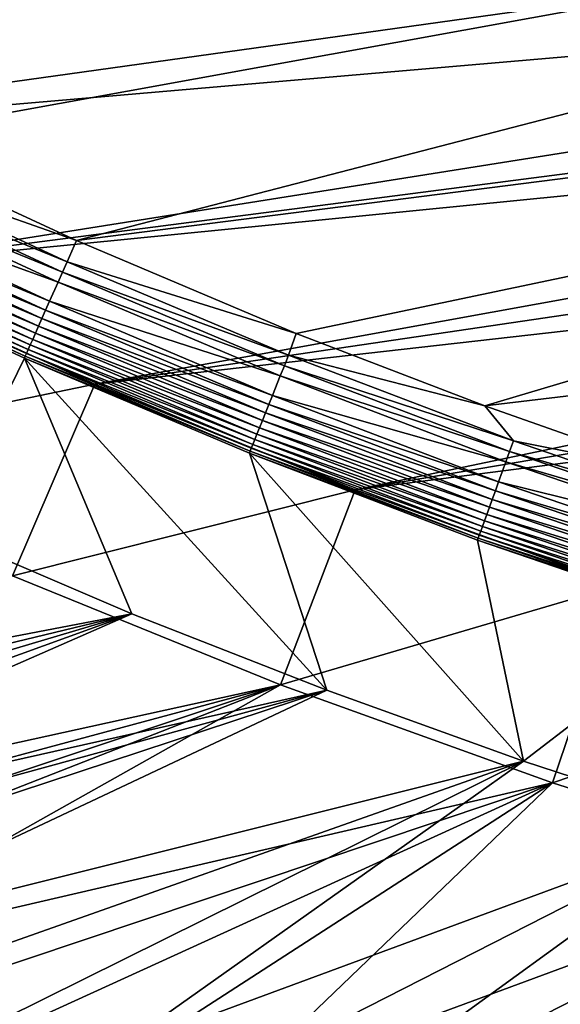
# Model space of a CAD drawing. Header units: metres. Extents: x -1501 to 0, y -1015 to 0.
# Tile 57 of 110: x -797 to -672, y -888 to -661. Entities that reach past the tile are written whole.
import ezdxf

# ---------------------------------------------------------------- set-up
doc = ezdxf.new("R2010")
doc.units = ezdxf.units.M

msp = doc.modelspace()

# ---------------------------------------------------------------- linework, layer by layer
at = {"layer": 'None'}
for points in [[(-919.637268, -643.513, -403), (-883.227234, -663.339172, -403), (-344.939697, -543.6875, -403)], [(-883.227234, -663.339172, -403), (-367.318054, -603.682251, -403), (-344.939697, -543.6875, -403)], [(-883.227234, -663.339172, -403), (-833.802429, -688.34259, -403), (-367.318054, -603.682251, -403)], [(-833.802429, -688.34259, -403), (-783.53894, -711.620422, -403), (-367.318054, -603.682251, -403)], [(-367.318054, -603.682251, -403), (-783.53894, -711.620422, -403), (-393.83905, -661.949707, -403)], [(-896.670044, -688.680969, -406), (-953.535645, -657.19519, -406), (-352.068939, -612.611084, -406)], [(-365.180939, -642.72583, -406), (-896.670044, -688.680969, -406), (-352.068939, -612.611084, -406)], [(-838.549561, -717.892029, -406), (-896.670044, -688.680969, -406), (-365.180939, -642.72583, -406)], [(-372.060974, -657.571045, -406), (-838.549561, -717.892029, -406), (-365.180939, -642.72583, -406)], [(-838.549561, -717.892029, -406), (-372.060974, -657.571045, -406), (-379.194702, -672.357117, -406)], [(-783.53894, -711.620422, -403), (-732.719116, -733.055176, -403), (-393.83905, -661.949707, -403)], [(-393.83905, -661.949707, -403), (-732.719116, -733.055176, -403), (-689.112305, -749.83252, -403)], [(-393.83905, -661.949707, -403), (-689.112305, -749.83252, -403), (-424.421448, -718.191345, -403)], [(-779.312256, -744.756042, -406), (-838.549561, -717.892029, -406), (-379.194702, -672.357117, -406)], [(-779.312256, -744.756042, -406), (-379.194702, -672.357117, -406), (-386.535706, -686.987732, -406)], [(-783.53894, -711.620422, -403), (-833.802429, -688.34259, -403), (-836.125061, -693.138428, -402.52005)], [(-393.928131, -701.174194, -406), (-779.312256, -744.756042, -406), (-386.535706, -686.987732, -406)], [(-785.694397, -716.493469, -402.52005), (-836.125061, -693.138428, -402.52005), (-837.267151, -695.496521, -401.92572)], [(-785.694397, -716.493469, -402.52005), (-783.53894, -711.620422, -403), (-836.125061, -693.138428, -402.52005)], [(-837.267151, -695.496521, -401.92572), (-838.381714, -697.797791, -401.100159), (-786.754089, -718.889709, -401.92572)], [(-786.754089, -718.889709, -401.92572), (-785.694397, -716.493469, -402.52005), (-837.267151, -695.496521, -401.92572)], [(-838.381714, -697.797791, -401.100159), (-840.488953, -702.148682, -398.780426), (-787.788269, -721.22821, -401.100159)], [(-838.381714, -697.797791, -401.100159), (-787.788269, -721.22821, -401.100159), (-786.754089, -718.889709, -401.92572)], [(-789.743591, -725.649475, -398.780426), (-840.488953, -702.148682, -398.780426), (-841.46582, -704.165649, -397.307617)], [(-840.488953, -702.148682, -398.780426), (-789.743591, -725.649475, -398.780426), (-787.788269, -721.22821, -401.100159)], [(-719.086121, -769.217773, -406), (-779.312256, -744.756042, -406), (-393.928131, -701.174194, -406)], [(-401.564972, -715.302673, -406), (-719.086121, -769.217773, -406), (-393.928131, -701.174194, -406)], [(-841.46582, -704.165649, -397.307617), (-842.381287, -706.055786, -395.641296), (-790.649963, -727.699036, -397.307617)], [(-790.649963, -727.699036, -397.307617), (-789.743591, -725.649475, -398.780426), (-841.46582, -704.165649, -397.307617)], [(-842.381287, -706.055786, -395.641296), (-843.227966, -707.803955, -393.793457), (-791.499451, -729.619751, -395.641296)], [(-842.381287, -706.055786, -395.641296), (-791.499451, -729.619751, -395.641296), (-790.649963, -727.699036, -397.307617)], [(-843.999634, -709.397278, -391.779236), (-844.690369, -710.823486, -389.61441), (-793.001099, -733.015259, -391.779236)], [(-843.227966, -707.803955, -393.793457), (-843.999634, -709.397278, -391.779236), (-792.285034, -731.396179, -393.793457)], [(-843.999634, -709.397278, -391.779236), (-793.001099, -733.015259, -391.779236), (-792.285034, -731.396179, -393.793457)], [(-843.227966, -707.803955, -393.793457), (-792.285034, -731.396179, -393.793457), (-791.499451, -729.619751, -395.641296)], [(-793.642029, -734.464539, -389.61441), (-844.690369, -710.823486, -389.61441), (-845.294189, -712.070251, -387.314758)], [(-844.690369, -710.823486, -389.61441), (-793.642029, -734.464539, -389.61441), (-793.001099, -733.015259, -391.779236)], [(-732.719116, -733.055176, -403), (-783.53894, -711.620422, -403), (-785.694397, -716.493469, -402.52005)], [(-795.062439, -737.676331, -382.385681), (-846.22113, -713.984131, -382.385681), (-846.537537, -714.637329, -379.803467)], [(-794.67688, -736.804626, -384.897552), (-845.805664, -713.126282, -384.897552), (-846.22113, -713.984131, -382.385681)], [(-795.062439, -737.676331, -382.385681), (-794.67688, -736.804626, -384.897552), (-846.22113, -713.984131, -382.385681)], [(-794.202332, -735.731506, -387.314758), (-845.294189, -712.070251, -387.314758), (-845.805664, -713.126282, -384.897552)], [(-794.67688, -736.804626, -384.897552), (-794.202332, -735.731506, -387.314758), (-845.805664, -713.126282, -384.897552)], [(-794.202332, -735.731506, -387.314758), (-793.642029, -734.464539, -389.61441), (-845.294189, -712.070251, -387.314758)], [(-846.537537, -714.637329, -379.803467), (-846.746521, -715.082458, -377.175201), (-795.355957, -738.340149, -379.803467)], [(-846.746521, -715.082458, -377.175201), (-795.546326, -738.793762, -377.175201), (-795.355957, -738.340149, -379.803467)], [(-846.746521, -715.082458, -377.175201), (-815.174988, -778.852722, -60), (-795.546326, -738.793762, -377.175201)], [(-795.355957, -738.340149, -379.803467), (-795.062439, -737.676331, -382.385681), (-846.537537, -714.637329, -379.803467)], [(-734.48114, -738.090393, -402.52005), (-785.694397, -716.493469, -402.52005), (-786.754089, -718.889709, -401.92572)], [(-734.48114, -738.090393, -402.52005), (-732.719116, -733.055176, -403), (-785.694397, -716.493469, -402.52005)], [(-719.086121, -769.217773, -406), (-401.564972, -715.302673, -406), (-409.506348, -729.472778, -406)], [(-779.312256, -744.756042, -406), (-859.335266, -761.385986, -63), (-838.549561, -717.892029, -406)], [(-689.112305, -749.83252, -403), (-645.033936, -765.328735, -403), (-424.421448, -718.191345, -403)], [(-786.754089, -718.889709, -401.92572), (-787.788269, -721.22821, -401.100159), (-735.457214, -740.521851, -401.92572)], [(-735.457214, -740.521851, -401.92572), (-734.48114, -738.090393, -402.52005), (-786.754089, -718.889709, -401.92572)], [(-787.788269, -721.22821, -401.100159), (-789.743591, -725.649475, -398.780426), (-736.40979, -742.894775, -401.100159)], [(-787.788269, -721.22821, -401.100159), (-736.40979, -742.894775, -401.100159), (-735.457214, -740.521851, -401.92572)], [(-790.649963, -727.699036, -397.307617), (-791.499451, -729.619751, -395.641296), (-739.045654, -749.460876, -397.307617)], [(-738.210754, -747.381165, -398.780426), (-789.743591, -725.649475, -398.780426), (-790.649963, -727.699036, -397.307617)], [(-739.045654, -749.460876, -397.307617), (-738.210754, -747.381165, -398.780426), (-790.649963, -727.699036, -397.307617)], [(-789.743591, -725.649475, -398.780426), (-738.210754, -747.381165, -398.780426), (-736.40979, -742.894775, -401.100159)], [(-791.499451, -729.619751, -395.641296), (-792.285034, -731.396179, -393.793457), (-739.828003, -751.409851, -395.641296)], [(-791.499451, -729.619751, -395.641296), (-739.828003, -751.409851, -395.641296), (-739.045654, -749.460876, -397.307617)], [(-658.044983, -791.21698, -406), (-719.086121, -769.217773, -406), (-409.506348, -729.472778, -406)], [(-792.285034, -731.396179, -393.793457), (-793.001099, -733.015259, -391.779236), (-740.551636, -753.212463, -393.793457)], [(-792.285034, -731.396179, -393.793457), (-740.551636, -753.212463, -393.793457), (-739.828003, -751.409851, -395.641296)], [(-741.801514, -756.325928, -389.61441), (-793.642029, -734.464539, -389.61441), (-794.202332, -735.731506, -387.314758)], [(-793.001099, -733.015259, -391.779236), (-793.642029, -734.464539, -389.61441), (-741.211182, -754.855347, -391.779236)], [(-793.642029, -734.464539, -389.61441), (-741.801514, -756.325928, -389.61441), (-741.211182, -754.855347, -391.779236)], [(-793.001099, -733.015259, -391.779236), (-741.211182, -754.855347, -391.779236), (-740.551636, -753.212463, -393.793457)], [(-689.112305, -749.83252, -403), (-732.719116, -733.055176, -403), (-734.48114, -738.090393, -402.52005)], [(-742.7547, -758.700439, -384.897552), (-794.67688, -736.804626, -384.897552), (-795.062439, -737.676331, -382.385681)], [(-742.317627, -757.611511, -387.314758), (-794.202332, -735.731506, -387.314758), (-794.67688, -736.804626, -384.897552)], [(-742.7547, -758.700439, -384.897552), (-742.317627, -757.611511, -387.314758), (-794.67688, -736.804626, -384.897552)], [(-742.317627, -757.611511, -387.314758), (-741.801514, -756.325928, -389.61441), (-794.202332, -735.731506, -387.314758)], [(-815.174988, -778.852722, -60), (-770.690613, -797.816711, -60), (-795.546326, -738.793762, -377.175201)], [(-795.355957, -738.340149, -379.803467), (-795.546326, -738.793762, -377.175201), (-743.380188, -760.258545, -379.803467)], [(-795.546326, -738.793762, -377.175201), (-743.555603, -760.717468, -377.175201), (-743.380188, -760.258545, -379.803467)], [(-795.546326, -738.793762, -377.175201), (-770.690613, -797.816711, -60), (-725.676758, -815.487366, -60)], [(-795.546326, -738.793762, -377.175201), (-725.676758, -815.487366, -60), (-743.555603, -760.717468, -377.175201)], [(-743.109802, -759.585022, -382.385681), (-795.062439, -737.676331, -382.385681), (-795.355957, -738.340149, -379.803467)], [(-743.380188, -760.258545, -379.803467), (-743.109802, -759.585022, -382.385681), (-795.355957, -738.340149, -379.803467)], [(-743.109802, -759.585022, -382.385681), (-742.7547, -758.700439, -384.897552), (-795.062439, -737.676331, -382.385681)], [(-682.543762, -757.902161, -402.52005), (-734.48114, -738.090393, -402.52005), (-735.457214, -740.521851, -401.92572)], [(-682.543762, -757.902161, -402.52005), (-689.112305, -749.83252, -403), (-734.48114, -738.090393, -402.52005)], [(-735.457214, -740.521851, -401.92572), (-736.40979, -742.894775, -401.100159), (-683.435059, -760.366028, -401.92572)], [(-683.435059, -760.366028, -401.92572), (-682.543762, -757.902161, -402.52005), (-735.457214, -740.521851, -401.92572)], [(-736.40979, -742.894775, -401.100159), (-738.210754, -747.381165, -398.780426), (-684.304871, -762.770508, -401.100159)], [(-736.40979, -742.894775, -401.100159), (-684.304871, -762.770508, -401.100159), (-683.435059, -760.366028, -401.92572)], [(-798.335693, -789.049133, -63), (-859.335266, -761.385986, -63), (-779.312256, -744.756042, -406)], [(-719.086121, -769.217773, -406), (-798.335693, -789.049133, -63), (-779.312256, -744.756042, -406)], [(-685.949341, -767.316589, -398.780426), (-738.210754, -747.381165, -398.780426), (-739.045654, -749.460876, -397.307617)], [(-738.210754, -747.381165, -398.780426), (-685.949341, -767.316589, -398.780426), (-684.304871, -762.770508, -401.100159)], [(-739.045654, -749.460876, -397.307617), (-739.828003, -751.409851, -395.641296), (-686.71167, -769.42395, -397.307617)], [(-686.71167, -769.42395, -397.307617), (-685.949341, -767.316589, -398.780426), (-739.045654, -749.460876, -397.307617)], [(-645.033936, -765.328735, -403), (-689.112305, -749.83252, -403), (-682.543762, -757.902161, -402.52005)], [(-739.828003, -751.409851, -395.641296), (-740.551636, -753.212463, -393.793457), (-687.426086, -771.398865, -395.641296)], [(-739.828003, -751.409851, -395.641296), (-687.426086, -771.398865, -395.641296), (-686.71167, -769.42395, -397.307617)], [(-741.211182, -754.855347, -391.779236), (-741.801514, -756.325928, -389.61441), (-688.689026, -774.890259, -391.779236)], [(-740.551636, -753.212463, -393.793457), (-741.211182, -754.855347, -391.779236), (-688.086853, -773.225464, -393.793457)], [(-741.211182, -754.855347, -391.779236), (-688.689026, -774.890259, -391.779236), (-688.086853, -773.225464, -393.793457)], [(-740.551636, -753.212463, -393.793457), (-688.086853, -773.225464, -393.793457), (-687.426086, -771.398865, -395.641296)], [(-689.228088, -776.380371, -389.61441), (-741.801514, -756.325928, -389.61441), (-742.317627, -757.611511, -387.314758)], [(-741.801514, -756.325928, -389.61441), (-689.228088, -776.380371, -389.61441), (-688.689026, -774.890259, -391.779236)], [(-690.422729, -779.682861, -382.385681), (-743.109802, -759.585022, -382.385681), (-743.380188, -760.258545, -379.803467)], [(-690.09845, -778.786499, -384.897552), (-742.7547, -758.700439, -384.897552), (-743.109802, -759.585022, -382.385681)], [(-690.422729, -779.682861, -382.385681), (-690.09845, -778.786499, -384.897552), (-743.109802, -759.585022, -382.385681)], [(-689.699341, -777.683105, -387.314758), (-742.317627, -757.611511, -387.314758), (-742.7547, -758.700439, -384.897552)], [(-690.09845, -778.786499, -384.897552), (-689.699341, -777.683105, -387.314758), (-742.7547, -758.700439, -384.897552)], [(-689.699341, -777.683105, -387.314758), (-689.228088, -776.380371, -389.61441), (-742.317627, -757.611511, -387.314758)], [(-629.943787, -775.903015, -402.52005), (-682.543762, -757.902161, -402.52005), (-683.435059, -760.366028, -401.92572)], [(-629.943787, -775.903015, -402.52005), (-645.033936, -765.328735, -403), (-682.543762, -757.902161, -402.52005)], [(-743.380188, -760.258545, -379.803467), (-743.555603, -760.717468, -377.175201), (-690.669617, -780.365356, -379.803467)], [(-743.555603, -760.717468, -377.175201), (-690.83667, -780.827209, -377.175201), (-690.669617, -780.365356, -379.803467)], [(-725.676758, -815.487366, -60), (-680.171204, -831.849976, -60), (-743.555603, -760.717468, -377.175201)], [(-743.555603, -760.717468, -377.175201), (-680.171204, -831.849976, -60), (-690.83667, -780.827209, -377.175201)], [(-690.669617, -780.365356, -379.803467), (-690.422729, -779.682861, -382.385681), (-743.380188, -760.258545, -379.803467)], [(-683.435059, -760.366028, -401.92572), (-684.304871, -762.770508, -401.100159), (-630.749207, -778.39624, -401.92572)], [(-630.749207, -778.39624, -401.92572), (-629.943787, -775.903015, -402.52005), (-683.435059, -760.366028, -401.92572)], [(-684.304871, -762.770508, -401.100159), (-685.949341, -767.316589, -398.780426), (-631.535156, -780.829407, -401.100159)], [(-684.304871, -762.770508, -401.100159), (-631.535156, -780.829407, -401.100159), (-630.749207, -778.39624, -401.92572)], [(-633.021179, -785.429749, -398.780426), (-685.949341, -767.316589, -398.780426), (-686.71167, -769.42395, -397.307617)], [(-685.949341, -767.316589, -398.780426), (-633.021179, -785.429749, -398.780426), (-631.535156, -780.829407, -401.100159)], [(-736.336487, -814.231079, -63), (-798.335693, -789.049133, -63), (-719.086121, -769.217773, -406)], [(-658.044983, -791.21698, -406), (-736.336487, -814.231079, -63), (-719.086121, -769.217773, -406)], [(-686.71167, -769.42395, -397.307617), (-687.426086, -771.398865, -395.641296), (-633.710022, -787.562256, -397.307617)], [(-633.710022, -787.562256, -397.307617), (-633.021179, -785.429749, -398.780426), (-686.71167, -769.42395, -397.307617)], [(-688.086853, -773.225464, -393.793457), (-688.689026, -774.890259, -391.779236), (-634.952637, -791.409119, -393.793457)], [(-687.426086, -771.398865, -395.641296), (-688.086853, -773.225464, -393.793457), (-634.35553, -789.56073, -395.641296)], [(-688.086853, -773.225464, -393.793457), (-634.952637, -791.409119, -393.793457), (-634.35553, -789.56073, -395.641296)], [(-687.426086, -771.398865, -395.641296), (-634.35553, -789.56073, -395.641296), (-633.710022, -787.562256, -397.307617)], [(-688.689026, -774.890259, -391.779236), (-689.228088, -776.380371, -389.61441), (-635.496826, -793.09375, -391.779236)], [(-688.689026, -774.890259, -391.779236), (-635.496826, -793.09375, -391.779236), (-634.952637, -791.409119, -393.793457)], [(-636.409729, -795.919922, -387.314758), (-689.699341, -777.683105, -387.314758), (-690.09845, -778.786499, -384.897552)], [(-635.983887, -794.601685, -389.61441), (-689.228088, -776.380371, -389.61441), (-689.699341, -777.683105, -387.314758)], [(-636.409729, -795.919922, -387.314758), (-635.983887, -794.601685, -389.61441), (-689.699341, -777.683105, -387.314758)], [(-689.228088, -776.380371, -389.61441), (-635.983887, -794.601685, -389.61441), (-635.496826, -793.09375, -391.779236)], [(-815.174988, -778.852722, -60), (-949.02002, -831.99292, -60), (-770.690613, -797.816711, -60)], [(-637.063416, -797.943542, -382.385681), (-690.422729, -779.682861, -382.385681), (-690.669617, -780.365356, -379.803467)], [(-636.770386, -797.036499, -384.897552), (-690.09845, -778.786499, -384.897552), (-690.422729, -779.682861, -382.385681)], [(-637.063416, -797.943542, -382.385681), (-636.770386, -797.036499, -384.897552), (-690.422729, -779.682861, -382.385681)], [(-636.770386, -797.036499, -384.897552), (-636.409729, -795.919922, -387.314758), (-690.09845, -778.786499, -384.897552)], [(-690.669617, -780.365356, -379.803467), (-690.83667, -780.827209, -377.175201), (-637.286499, -798.634155, -379.803467)], [(-690.83667, -780.827209, -377.175201), (-637.452881, -799.098999, -377.175201), (-637.286499, -798.634155, -379.803467)], [(-680.171204, -831.849976, -60), (-637.452881, -799.098999, -377.175201), (-690.83667, -780.827209, -377.175201)], [(-637.286499, -798.634155, -379.803467), (-637.063416, -797.943542, -382.385681), (-690.669617, -780.365356, -379.803467)], [(-911.109131, -852.616943, -63), (-798.335693, -789.049133, -63), (-736.336487, -814.231079, -63)], [(-673.476257, -836.885864, -63), (-736.336487, -814.231079, -63), (-658.044983, -791.21698, -406)], [(-596.305847, -810.727783, -406), (-673.476257, -836.885864, -63), (-658.044983, -791.21698, -406)], [(-949.02002, -831.99292, -60), (-937.056458, -837.946594, -60), (-770.690613, -797.816711, -60)], [(-770.690613, -797.816711, -60), (-937.056458, -837.946594, -60), (-925.005798, -843.721924, -60)], [(-770.690613, -797.816711, -60), (-925.005798, -843.721924, -60), (-912.870728, -849.317749, -60)], [(-900.653931, -854.732727, -60), (-770.690613, -797.816711, -60), (-912.870728, -849.317749, -60)], [(-725.676758, -815.487366, -60), (-770.690613, -797.816711, -60), (-900.653931, -854.732727, -60)], [(-680.171204, -831.849976, -60), (-634.211792, -846.890869, -60), (-637.452881, -799.098999, -377.175201)], [(-609.920959, -856.970642, -63), (-673.476257, -836.885864, -63), (-596.305847, -810.727783, -406)], [(-898.854187, -857.978638, -63), (-911.109131, -852.616943, -63), (-736.336487, -814.231079, -63)], [(-736.336487, -814.231079, -63), (-885.078674, -863.763, -63), (-898.854187, -857.978638, -63)], [(-874.229065, -868.132263, -63), (-885.078674, -863.763, -63), (-736.336487, -814.231079, -63)], [(-849.168091, -877.609741, -63), (-874.229065, -868.132263, -63), (-736.336487, -814.231079, -63)], [(-849.168091, -877.609741, -63), (-736.336487, -814.231079, -63), (-673.476257, -836.885864, -63)], [(-888.358093, -859.965759, -60), (-725.676758, -815.487366, -60), (-900.653931, -854.732727, -60)], [(-888.358093, -859.965759, -60), (-875.98584, -865.015625, -60), (-725.676758, -815.487366, -60)], [(-875.98584, -865.015625, -60), (-851.023376, -874.561523, -60), (-725.676758, -815.487366, -60)], [(-725.676758, -815.487366, -60), (-851.023376, -874.561523, -60), (-680.171204, -831.849976, -60)], [(-851.023376, -874.561523, -60), (-825.788391, -883.362061, -60), (-680.171204, -831.849976, -60)], [(-680.171204, -831.849976, -60), (-825.788391, -883.362061, -60), (-800.303284, -891.409485, -60)], [(-680.171204, -831.849976, -60), (-800.303284, -891.409485, -60), (-774.590454, -898.696594, -60)], [(-634.211792, -846.890869, -60), (-680.171204, -831.849976, -60), (-774.590454, -898.696594, -60)], [(-822.517029, -886.772888, -63), (-849.168091, -877.609741, -63), (-673.476257, -836.885864, -63)], [(-673.476257, -836.885864, -63), (-798.94989, -894.112671, -63), (-822.517029, -886.772888, -63)], [(-773.296082, -901.310303, -63), (-798.94989, -894.112671, -63), (-673.476257, -836.885864, -63)], [(-747.32605, -907.775696, -63), (-773.296082, -901.310303, -63), (-673.476257, -836.885864, -63)], [(-747.32605, -907.775696, -63), (-673.476257, -836.885864, -63), (-609.920959, -856.970642, -63)], [(-634.211792, -846.890869, -60), (-774.590454, -898.696594, -60), (-748.672607, -905.217102, -60)], [(-722.572571, -910.965149, -60), (-634.211792, -846.890869, -60), (-748.672607, -905.217102, -60)], [(-587.836914, -860.597473, -60), (-634.211792, -846.890869, -60), (-722.572571, -910.965149, -60)], [(-720.572876, -913.591248, -63), (-747.32605, -907.775696, -63), (-609.920959, -856.970642, -63)], [(-609.920959, -856.970642, -63), (-692.886475, -918.72467, -63), (-720.572876, -913.591248, -63)], [(-668.968384, -922.446411, -63), (-692.886475, -918.72467, -63), (-609.920959, -856.970642, -63)], [(-696.313354, -915.935669, -60), (-587.836914, -860.597473, -60), (-722.572571, -910.965149, -60)], [(-696.313354, -915.935669, -60), (-669.918152, -920.12439, -60), (-587.836914, -860.597473, -60)]]:
    msp.add_3dface(points, dxfattribs=at)

doc.saveas('drawing.dxf')
